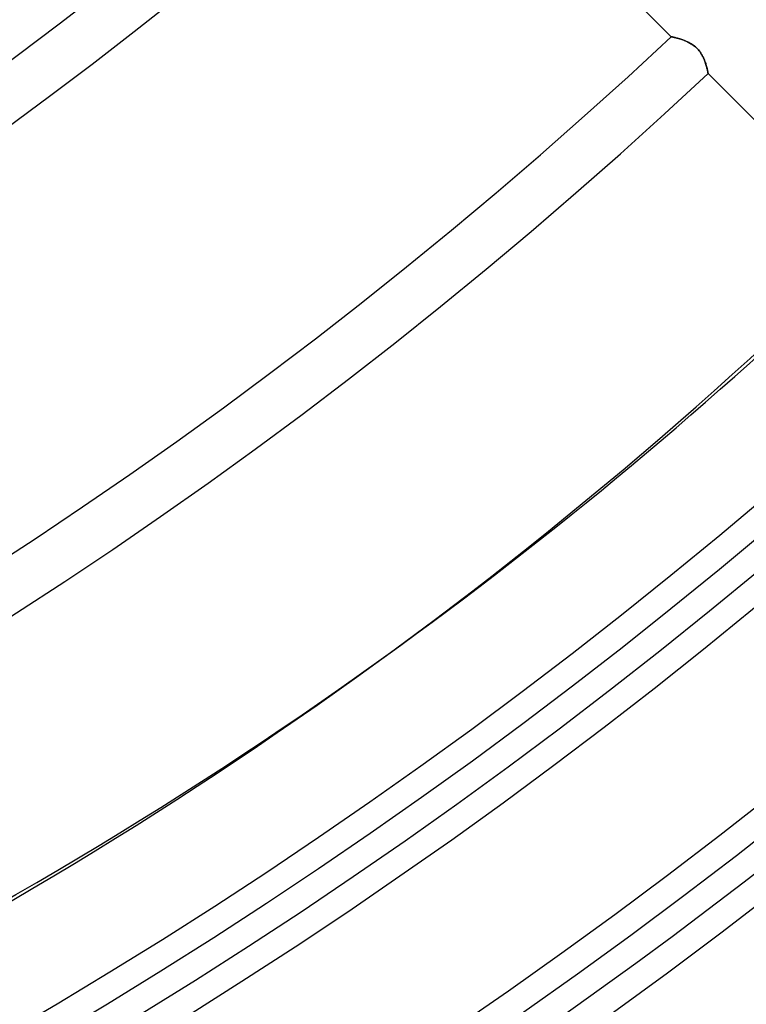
# Model space of a CAD drawing. Header units: millimetres. Extents: x -156 to 156, y -156 to 156.
# Tile 50 of 68: x 50 to 64, y -86 to -67. Entities that reach past the tile are written whole.
import ezdxf

# ---------------------------------------------------------------- set-up
doc = ezdxf.new("R2010")
doc.units = ezdxf.units.MM
doc.layers.add('MAIN-1', color=7, linetype='Continuous')

msp = doc.modelspace()

# ---------------------------------------------------------------- linework, layer by layer
at = {"layer": 'MAIN-1'}
for p, q in [((57.875, -62.117), (62.686, -66.928)), ((62.686, -66.928), (62.687, -66.929)), ((62.687, -66.929), (62.686, -66.928)), ((62.687, -66.929), (62.689, -66.929)), ((62.689, -66.929), (62.687, -66.929)), ((62.689, -66.929), (62.694, -66.93)), ((62.694, -66.93), (62.689, -66.929)), ((62.694, -66.93), (62.7, -66.931)), ((62.701, -66.932), (62.694, -66.93)), ((62.7, -66.931), (62.709, -66.933)), ((62.709, -66.933), (62.701, -66.932)), ((62.709, -66.933), (62.718, -66.935)), ((62.719, -66.936), (62.709, -66.933)), ((62.718, -66.935), (62.73, -66.938)), ((62.73, -66.938), (62.719, -66.936)), ((62.73, -66.938), (62.743, -66.941)), ((62.743, -66.941), (62.73, -66.938)), ((62.743, -66.941), (62.757, -66.945)), ((62.758, -66.945), (62.743, -66.941)), ((62.757, -66.945), (62.773, -66.948)), ((62.773, -66.949), (62.758, -66.945)), ((62.773, -66.948), (62.789, -66.953)), ((62.79, -66.953), (62.773, -66.949)), ((62.789, -66.953), (62.807, -66.958)), ((62.808, -66.958), (62.79, -66.953)), ((62.807, -66.958), (62.826, -66.963)), ((62.827, -66.963), (62.808, -66.958)), ((62.826, -66.963), (62.845, -66.969)), ((62.847, -66.969), (62.827, -66.963)), ((62.845, -66.969), (62.866, -66.975)), ((62.867, -66.975), (62.847, -66.969)), ((62.866, -66.975), (62.887, -66.982)), ((62.888, -66.982), (62.867, -66.975)), ((62.887, -66.982), (62.908, -66.989)), ((62.91, -66.99), (62.888, -66.982)), ((62.908, -66.989), (62.93, -66.997)), ((62.931, -66.998), (62.91, -66.99)), ((62.93, -66.997), (62.951, -67.006)), ((62.954, -67.007), (62.931, -66.998)), ((62.951, -67.006), (62.974, -67.016)), ((62.976, -67.017), (62.954, -67.007)), ((62.974, -67.016), (62.996, -67.026)), ((62.998, -67.027), (62.976, -67.017)), ((62.996, -67.026), (63.018, -67.037)), ((63.02, -67.038), (62.998, -67.027)), ((63.018, -67.037), (63.041, -67.049)), ((63.043, -67.05), (63.02, -67.038)), ((63.041, -67.049), (63.063, -67.062)), ((63.065, -67.063), (63.043, -67.05)), ((63.063, -67.062), (63.085, -67.076)), ((63.087, -67.077), (63.065, -67.063)), ((63.085, -67.076), (63.107, -67.091)), ((63.108, -67.091), (63.087, -67.077)), ((63.107, -67.091), (63.129, -67.107)), ((63.13, -67.108), (63.108, -67.091)), ((63.129, -67.107), (63.149, -67.124)), ((63.15, -67.124), (63.13, -67.108)), ((63.149, -67.124), (63.169, -67.142)), ((63.17, -67.142), (63.15, -67.124)), ((63.169, -67.142), (63.188, -67.161)), ((63.188, -67.161), (63.17, -67.142)), ((63.188, -67.161), (63.206, -67.181)), ((63.206, -67.181), (63.188, -67.161)), ((63.206, -67.181), (63.223, -67.202)), ((63.223, -67.201), (63.206, -67.181)), ((63.239, -67.222), (63.223, -67.201)), ((63.223, -67.202), (63.24, -67.223)), ((63.254, -67.244), (63.239, -67.222)), ((63.24, -67.223), (63.254, -67.245)), ((63.267, -67.266), (63.254, -67.244)), ((63.254, -67.245), (63.268, -67.267)), ((63.28, -67.288), (63.267, -67.266)), ((63.268, -67.267), (63.281, -67.29)), ((63.292, -67.31), (63.28, -67.288)), ((63.281, -67.29), (63.293, -67.312)), ((63.302, -67.332), (63.292, -67.31)), ((63.293, -67.312), (63.304, -67.335)), ((63.312, -67.354), (63.302, -67.332)), ((63.304, -67.335), (63.314, -67.357)), ((63.321, -67.376), (63.312, -67.354)), ((63.314, -67.357), (63.323, -67.38)), ((63.33, -67.397), (63.321, -67.376)), ((63.323, -67.38), (63.331, -67.402)), ((63.337, -67.419), (63.33, -67.397)), ((63.331, -67.402), (63.339, -67.423)), ((63.344, -67.44), (63.337, -67.419)), ((63.339, -67.423), (63.346, -67.444)), ((63.351, -67.46), (63.344, -67.44)), ((63.346, -67.444), (63.352, -67.464)), ((63.357, -67.48), (63.351, -67.46)), ((63.352, -67.464), (63.358, -67.484)), ((63.362, -67.5), (63.357, -67.48)), ((63.358, -67.484), (63.363, -67.503)), ((63.367, -67.518), (63.362, -67.5)), ((63.363, -67.503), (63.368, -67.521)), ((63.371, -67.535), (63.367, -67.518)), ((63.368, -67.521), (63.372, -67.537)), ((63.375, -67.552), (63.371, -67.535)), ((63.372, -67.537), (63.376, -67.553)), ((63.379, -67.567), (63.375, -67.552)), ((63.376, -67.553), (63.379, -67.568)), ((63.382, -67.581), (63.379, -67.567)), ((63.379, -67.568), (63.382, -67.582)), ((63.385, -67.593), (63.382, -67.581)), ((63.382, -67.582), (63.385, -67.594)), ((63.387, -67.604), (63.385, -67.593)), ((63.385, -67.594), (63.387, -67.605)), ((63.389, -67.614), (63.387, -67.604)), ((63.387, -67.605), (63.389, -67.614)), ((63.389, -67.614), (63.39, -67.622)), ((63.39, -67.622), (63.389, -67.614)), ((63.39, -67.622), (63.392, -67.628)), ((63.392, -67.628), (63.39, -67.622)), ((63.392, -67.628), (63.392, -67.632)), ((63.392, -67.632), (63.392, -67.628)), ((63.392, -67.632), (63.393, -67.635)), ((63.393, -67.635), (63.392, -67.632)), ((63.393, -67.635), (63.393, -67.636)), ((63.393, -67.636), (63.393, -67.635)), ((63.393, -67.636), (68.204, -72.446)), ((57.013, -78.971), (57.488, -78.626))]:
    msp.add_line(p, q, dxfattribs=at)
for radius, start, end in [(101, 270.00002, 89.99998), (100, 270.00002, 89.99998), (105, 179.99998, 0), (101, 270.00002, 0), (100, 270.00002, 0), (76.1, 227.25932, 312.74072), (77.1, 227.22998, 312.77006), (83.9, 227.04915, 312.95083), (84.9, 227.02503, 312.975), (91.7, 226.8748, 313.12523), (92.7, 226.85458, 313.14546), (99.5, 226.72778, 313.27226), (100.5, 226.63422, 313.36576), (104, 226.65301, 313.34703), (104.5, 226.6451, 313.35493), (105.5, 226.55607, 313.44397), (109.5, 226.45242, 313.54762), (109.5, 226.4703, 313.52969), (109.5, 226.56993, 313.43005), (110.5, 226.47253, 313.52745), (110.5, 226.47253, 313.52745), (110.5, 226.47253, 313.52745)]:
    msp.add_arc((0, 0), radius, start, end, dxfattribs=at)
for centre, major_axis, start_param, end_param in [((-17.871, 24.098), (74.884, -103.069), 0, 0.28773), ((-17.396, 24.443), (-74.884, 103.069), -3.141593, -3.025301), ((-17.396, 24.443), (-74.884, 103.069), 2.853863, 3.141593), ((-17.871, 24.098), (74.884, -103.069), -0.28773, 0)]:
    msp.add_ellipse(centre, major_axis=major_axis, ratio=0.809017, start_param=start_param, end_param=end_param, dxfattribs=at)

doc.saveas('drawing.dxf')
